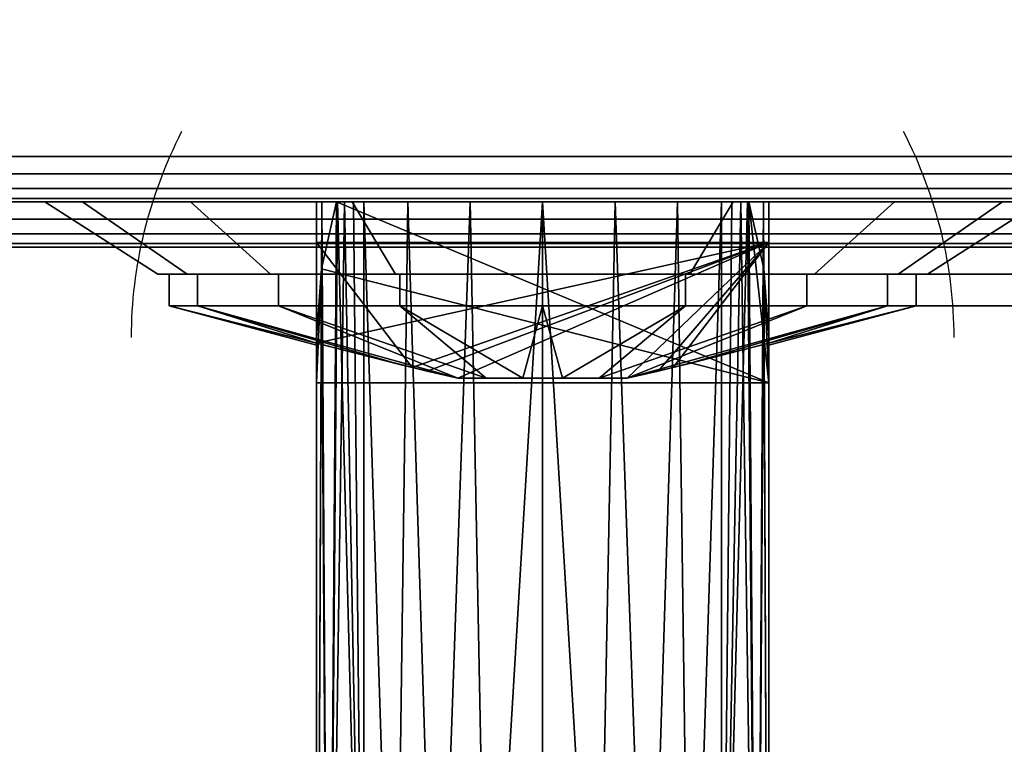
# Model space of a CAD drawing. Header units: millimetres. Extents: x -10 to 414, y -827 to 10.
# Tile 11 of 31: x 188 to 210, y -811 to -795. Entities that reach past the tile are written whole.
import ezdxf

# ---------------------------------------------------------------- set-up
doc = ezdxf.new("R2010")
doc.units = ezdxf.units.MM
doc.header["$MEASUREMENT"] = 0
for name, color, linetype, lineweight in [('0 Misc', 7, 'Continuous', 35), ('10 Raster Images', 7, 'Continuous', 35), ('5 Hatches', 7, 'Continuous', 35)]:
    doc.layers.add(name, color=color, linetype=linetype, lineweight=lineweight)

msp = doc.modelspace()

# ---------------------------------------------------------------- linework, layer by layer
at = {"layer": '0 Misc', "color": 160, "linetype": 'Continuous', "lineweight": 25}
for p, q in [((4, -798, 12.5), (396, -798, 12.5)), ((396, -798, 1170), (4, -798, 1170)), ((1, -799, 1173), (399, -799, 1173)), ((399, -799, 1195), (1, -799, 1195)), ((396, -799, 13.5), (4, -799, 13.5)), ((4, -799, 1169), (396, -799, 1169)), ((4, -799, 13.5), (396, -799, 1169)), ((4, -799, 13.5), (204.554, -799, 730)), ((4, -799, 1169), (195.446, -799, 730)), ((195.446, -799, 730), (4, -799, 13.5)), ((4, -799, 1169), (195.717, -799, 730.779)), ((4, -799, 1169), (196.049, -799, 731.534)), ((4, -799, 1169), (196.442, -799, 732.187)), ((4, -799, 1169), (197.415, -799, 733.16)), ((4, -799, 1169), (198.641, -799, 733.785)), ((4, -799, 1169), (200, -799, 734)), ((4, -799, 1169), (197.415, -799, 1046.84)), ((4, -799, 1169), (196.442, -799, 1047.813)), ((4, -799, 1169), (196.049, -799, 1048.466)), ((4, -799, 1169), (195.505, -799, 1049.81)), ((4, -799, 1169), (195, -799, 1053)), ((4, -799, 1169), (195, -799, 1054)), ((4, -799, 1169), (196.601, -799, 1131.038)), ((4, -799, 1169), (193.534, -799, 1132.601)), ((4, -799, 1169), (191.101, -799, 1135.034)), ((4, -799, 1169), (189.538, -799, 1138.101)), ((4, -799, 1169), (189, -799, 1141.5)), ((4, -799, 1169), (189.538, -799, 1144.899)), ((4, -799, 1169), (191.101, -799, 1147.966)), ((4, -799, 1169), (193.534, -799, 1150.399)), ((4, -799, 1169), (196.601, -799, 1151.962)), ((4, -799, 1169), (200, -799, 1152.5)), ((195, -799, 1054), (205, -799, 1054)), ((195, -799, 1054), (195, -826.999, 1053.267)), ((195, -799, 1053), (195, -799, 1054)), ((195, -799, 1053), (195, -825.999, 1052.293)), ((195, -825.999, 1052.293), (195, -799, 1054)), ((195, -799, 1054), (396, -799, 1169)), ((195, -799, 1054), (203.399, -799, 1131.038)), ((195, -799, 1054), (200, -799, 1130.5)), ((196.601, -799, 1131.038), (195, -799, 1054)), ((204.554, -799, 730), (195.446, -799, 730)), ((205, -802.999, 726.105), (195.446, -799, 730)), ((196.049, -799, 1048.466), (196.049, -821.467, 1047.878)), ((196.049, -821.467, 732.122), (196.049, -799, 731.534)), ((197.415, -799, 1046.84), (200, -799, 734)), ((198.641, -799, 1046.215), (200, -799, 734)), ((200, -799, 734), (396, -799, 1169)), ((200, -799, 734), (202.585, -799, 1046.84)), ((200, -799, 734), (201.359, -799, 1046.215)), ((200, -799, 734), (200, -799, 1046)), ((200, -799, 1152.5), (396, -799, 1169)), ((201.359, -799, 733.785), (396, -799, 1169)), ((202.585, -799, 733.16), (396, -799, 1169)), ((202.585, -799, 1046.84), (396, -799, 1169)), ((203.399, -799, 1131.038), (396, -799, 1169)), ((203.399, -799, 1151.962), (396, -799, 1169)), ((203.558, -799, 732.187), (396, -799, 1169)), ((203.558, -799, 1047.813), (396, -799, 1169)), ((203.951, -799, 1048.466), (203.951, -821.467, 1047.878)), ((203.951, -821.467, 732.122), (203.951, -799, 731.534)), ((203.951, -799, 731.534), (396, -799, 1169)), ((203.951, -799, 1048.466), (396, -799, 1169)), ((204.283, -799, 730.779), (396, -799, 1169)), ((204.495, -799, 1049.81), (396, -799, 1169)), ((205, -802.999, 726.105), (204.554, -799, 730)), ((204.554, -799, 730), (396, -799, 1169)), ((205, -799, 1054), (205, -826.999, 1053.267)), ((205, -799, 1053), (205, -825.999, 1052.293)), ((205, -799, 1054), (205, -799, 1053)), ((205, -799, 1054), (205, -825.999, 1052.293)), ((205, -799, 1053), (396, -799, 1169)), ((205, -799, 1054), (396, -799, 1169)), ((206.466, -799, 1132.601), (396, -799, 1169)), ((206.466, -799, 1150.399), (396, -799, 1169)), ((208.899, -799, 1135.034), (396, -799, 1169)), ((208.899, -799, 1147.966), (396, -799, 1169)), ((195, -799.9, 1142.75), (205, -799.9, 1142.75)), ((205, -799.9, 1140.25), (195, -799.9, 1140.25)), ((195, -799.9, 1140.25), (195, -799.9, 1142.75)), ((195, -802.126, 1140.25), (195, -799.9, 1140.25)), ((195, -802.126, 1142.75), (195, -799.9, 1142.75)), ((195, -799.9, 1140.25), (197.117, -802.662, 1140.25)), ((195, -802.126, 1142.75), (195, -799.9, 1140.25)), ((195, -802.126, 1142.75), (205, -799.9, 1142.75)), ((205, -799.9, 1140.25), (197.117, -802.662, 1140.25)), ((197.45, -802.743, 1142.75), (205, -799.9, 1142.75)), ((205, -799.9, 1140.25), (198.129, -802.9, 1140.25)), ((198.129, -802.9, 1142.75), (205, -799.9, 1142.75)), ((205, -799.9, 1140.25), (201.871, -802.9, 1140.25)), ((201.871, -802.9, 1142.75), (205, -799.9, 1142.75)), ((205, -799.9, 1140.25), (202.55, -802.743, 1140.25)), ((202.883, -802.662, 1142.75), (205, -799.9, 1142.75)), ((205, -799.9, 1142.75), (205, -799.9, 1140.25)), ((205, -802.126, 1140.25), (205, -799.9, 1140.25)), ((205, -802.126, 1142.75), (205, -799.9, 1142.75)), ((205, -802.126, 1140.25), (205, -799.9, 1142.75)), ((1, -800, 1194), (399, -800, 1194)), ((399, -800, 1174), (1, -800, 1174)), ((195, -802.999, 726.105), (195.112, -800.483, 728.555)), ((205, -802.999, 726.105), (195.112, -800.483, 728.555)), ((205, -802.999, 726.105), (204.888, -800.483, 728.555)), ((191.5, -800.6, 1141.5), (192.154, -800.6, 1138.951)), ((191.5, -800.6, 1141.5), (191.75, -800.6, 1141.5)), ((191.5, -800.6, 1141.5), (192.154, -800.6, 1144.049)), ((191.916, -800.6, 1138.873), (193.326, -800.6, 1136.651)), ((191.916, -800.6, 1138.873), (192.154, -800.6, 1138.951)), ((191.916, -800.6, 1144.127), (192.154, -800.6, 1144.049)), ((191.916, -800.6, 1144.127), (193.326, -800.6, 1146.349)), ((193.123, -800.6, 1136.504), (195.151, -800.6, 1134.826)), ((193.123, -800.6, 1136.504), (193.326, -800.6, 1136.651)), ((193.123, -800.6, 1146.496), (193.326, -800.6, 1146.349)), ((193.123, -800.6, 1146.496), (195.151, -800.6, 1148.174)), ((195.004, -800.6, 1134.623), (197.451, -800.6, 1133.654)), ((195.004, -800.6, 1134.623), (195.151, -800.6, 1134.826)), ((195.004, -800.6, 1148.377), (195.151, -800.6, 1148.174)), ((195.004, -800.6, 1148.377), (197.451, -800.6, 1149.346)), ((197.373, -800.6, 1133.416), (200, -800.6, 1133.25)), ((197.373, -800.6, 1133.416), (197.451, -800.6, 1133.654)), ((197.373, -800.6, 1149.584), (197.451, -800.6, 1149.346)), ((197.373, -800.6, 1149.584), (200, -800.6, 1149.75)), ((200, -800.6, 1133), (200, -800.6, 1133.25)), ((200, -800.6, 1133.25), (202.627, -800.6, 1133.416)), ((200, -800.6, 1149.75), (202.627, -800.6, 1149.584)), ((200, -800.6, 1149.75), (200, -800.6, 1150)), ((202.549, -800.6, 1133.654), (202.627, -800.6, 1133.416)), ((202.549, -800.6, 1133.654), (204.996, -800.6, 1134.623)), ((202.549, -800.6, 1149.346), (204.996, -800.6, 1148.377)), ((202.549, -800.6, 1149.346), (202.627, -800.6, 1149.584)), ((204.849, -800.6, 1134.826), (204.996, -800.6, 1134.623)), ((204.849, -800.6, 1134.826), (206.877, -800.6, 1136.504)), ((204.849, -800.6, 1148.174), (206.877, -800.6, 1146.496)), ((204.849, -800.6, 1148.174), (204.996, -800.6, 1148.377)), ((206.674, -800.6, 1136.651), (206.877, -800.6, 1136.504)), ((206.674, -800.6, 1136.651), (208.084, -800.6, 1138.873)), ((206.674, -800.6, 1146.349), (208.084, -800.6, 1144.127)), ((206.674, -800.6, 1146.349), (206.877, -800.6, 1146.496)), ((207.846, -800.6, 1138.951), (208.084, -800.6, 1138.873)), ((207.846, -800.6, 1138.951), (208.5, -800.6, 1141.5)), ((207.846, -800.6, 1144.049), (208.084, -800.6, 1144.127)), ((208.25, -800.6, 1141.5), (208.084, -800.6, 1144.127)), ((208.25, -800.6, 1141.5), (208.5, -800.6, 1141.5)), ((195, -802.999, 726.105), (195, -801.999, 727.079)), ((195, -825.999, 727.707), (195, -801.999, 727.079)), ((205, -825.999, 727.707), (205, -801.999, 727.079)), ((205, -801.999, 727.079), (205, -802.999, 726.105)), ((195, -802.131, 1142.665), (195, -802.126, 1140.25)), ((195, -802.126, 1142.75), (195, -802.126, 1140.25)), ((195, -802.131, 1142.665), (195, -802.156, 1140.866)), ((195, -802.159, 1142.055), (195, -802.156, 1140.866)), ((205, -802.131, 1140.335), (205, -802.126, 1142.75)), ((205, -802.126, 1140.25), (205, -802.126, 1142.75)), ((205, -802.131, 1140.335), (205, -802.156, 1142.134)), ((205, -802.159, 1140.945), (205, -802.156, 1142.134)), ((198.129, -802.9, 1142.75), (201.871, -802.9, 1142.75)), ((201.871, -802.9, 1140.25), (198.129, -802.9, 1140.25)), ((198.129, -802.9, 1142.75), (201.82, -802.9, 1142.823)), ((198.18, -802.9, 1142.823), (201.82, -802.9, 1142.823)), ((198.18, -802.9, 1142.823), (201.323, -802.9, 1143.32)), ((198.18, -802.9, 1140.177), (201.82, -802.9, 1140.177)), ((198.18, -802.9, 1140.177), (201.871, -802.9, 1140.25)), ((198.677, -802.9, 1143.32), (201.323, -802.9, 1143.32)), ((198.677, -802.9, 1143.32), (200.695, -802.9, 1143.64)), ((198.677, -802.9, 1139.68), (201.323, -802.9, 1139.68)), ((198.677, -802.9, 1139.68), (201.82, -802.9, 1140.177)), ((199.305, -802.9, 1143.64), (200.695, -802.9, 1143.64)), ((199.305, -802.9, 1139.36), (200.695, -802.9, 1139.36)), ((199.305, -802.9, 1139.36), (201.323, -802.9, 1139.68)), ((195, -826.999, 726.733), (195, -802.999, 726.105)), ((205, -802.999, 726.105), (195, -802.999, 726.105)), ((195, -802.999, 726.105), (195, -825.999, 727.707)), ((205, -826.999, 726.733), (205, -802.999, 726.105)), ((205, -825.999, 727.707), (205, -802.999, 726.105))]:
    msp.add_line(p, q, dxfattribs=at).dxf.unprotected_set("ltscale", 0)
at = {"layer": '0 Misc', "color": 160, "linetype": 'Continuous', "lineweight": 25, "extrusion": (0, 1, 0)}
msp.add_circle((-200, 1152.5, -799), 11, dxfattribs=at).dxf.unprotected_set("ltscale", 0)
at = {"layer": '0 Misc', "color": 160, "linetype": 'Continuous', "lineweight": 25, "extrusion": (0, -1, 0)}
for centre, radius in [((208.25, 1141.5, 800.6), 8.25), ((208.5, 1141.5, 800.6), 8.5), ((208.25, 1141.5, 801.3), 8.25)]:
    msp.add_circle(centre, radius, dxfattribs=at).dxf.unprotected_set("ltscale", 0)
at = {"layer": '0 Misc', "color": 160, "linetype": 'Continuous', "lineweight": 25, "extrusion": (0, 0.572254, -0.820077)}
msp.add_arc((-205.322, -241.627, -1055.207), 14.406, 0, 22.6981, dxfattribs=at).dxf.unprotected_set("ltscale", 0)
at = {"layer": '0 Misc', "color": 160, "linetype": 'Continuous', "lineweight": 25, "extrusion": (1.67198e-16, 0.572254, -0.820077)}
msp.add_arc((-194.678, -241.627, -1055.207), 14.406, 157.3019, 180, dxfattribs=at).dxf.unprotected_set("ltscale", 0)
at = {"layer": '0 Misc', "color": 160, "linetype": 'Continuous', "lineweight": 25, "extrusion": (0, 1, 0)}
for centre, radius, start, end in [((-205.322, 1053, -799), 10.322, 333.9477, 0), ((-205.322, 727, -799), 10.322, 16.8956, 26.0523), ((-200, 1050.398, -799), 4.398, 206.0523, 333.9477), ((-200, 729.602, -799), 4.398, 26.0523, 153.9477), ((-194.678, 1053, -799), 10.322, 180, 206.0523), ((-194.678, 727, -799), 10.322, 153.9477, 163.1044)]:
    msp.add_arc(centre, radius, start, end, dxfattribs=at).dxf.unprotected_set("ltscale", 0)
at = {"layer": '0 Misc', "color": 160, "linetype": 'Continuous', "lineweight": 25, "extrusion": (0, -1, 0)}
for start, end in [(213.749, 326.251), (33.749, 146.251)]:
    msp.add_arc((200, 1141.5, 802.9), 2.25, start, end, dxfattribs=at).dxf.unprotected_set("ltscale", 0)
at = {"layer": '0 Misc', "color": 7, "lineweight": 25}
for points in [[(399, -799, 1173), (16.891, -781.454, 1173), (16.988, -781.156, 1173)], [(399, -799, 1173), (16.988, -781.156, 1173), (17, -781, 1173)], [(399, -799, 1173), (17, -781, 1173), (383.293, -781.707, 1173)], [(399, -799, 1173), (16.707, -781.707, 1173), (16.891, -781.454, 1173)], [(399, -799, 1173), (16.454, -781.891, 1173), (16.707, -781.707, 1173)], [(1, -799, 1173), (2, -782, 1173), (399, -799, 1173)], [(399, -799, 1173), (2, -782, 1173), (16, -782, 1173)], [(399, -799, 1173), (16, -782, 1173), (16.156, -781.988, 1173)], [(399, -799, 1173), (16.156, -781.988, 1173), (16.454, -781.891, 1173)], [(195, -825.999, 1052.293), (195, -799, 1053), (195.118, -799, 1051.441)], [(195.266, -823.673, 1050.027), (195, -825.999, 1052.293), (195.118, -799, 1051.441)], [(195, -825.999, 1052.293), (195, -826.999, 1053.267), (195, -799, 1054)], [(195, -825.999, 1052.293), (195, -799, 1054), (195, -799, 1053)], [(195.446, -799, 730), (195.112, -800.483, 728.555), (195.266, -823.673, 729.973)], [(205, -802.999, 726.105), (195.112, -800.483, 728.555), (195.446, -799, 730)], [(195.471, -799, 1049.919), (195.266, -823.673, 1050.027), (195.118, -799, 1051.441)], [(195.471, -799, 1049.919), (196.049, -821.467, 1047.878), (195.266, -823.673, 1050.027)], [(195.446, -799, 730), (195.266, -823.673, 729.973), (195.619, -799, 730.522)], [(195.619, -799, 730.522), (195.266, -823.673, 729.973), (196.049, -821.467, 732.122)], [(205, -802.999, 726.105), (195.446, -799, 730), (204.554, -799, 730)], [(196.049, -799, 1048.466), (196.049, -821.467, 1047.878), (195.471, -799, 1049.919)], [(195.619, -799, 730.522), (196.049, -821.467, 732.122), (195.821, -799, 731.033)], [(196.049, -821.467, 732.122), (196.049, -799, 731.534), (195.821, -799, 731.033)], [(196.734, -820.454, 1046.891), (196.049, -821.467, 1047.878), (196.049, -799, 1048.466)], [(197.021, -799, 1047.162), (196.734, -820.454, 1046.891), (196.049, -799, 1048.466)], [(196.049, -799, 731.534), (196.734, -820.454, 733.109), (197.021, -799, 732.838)], [(196.049, -799, 731.534), (196.049, -821.467, 732.122), (196.734, -820.454, 733.109)], [(197.021, -799, 1047.162), (197.671, -819.668, 1046.126), (196.734, -820.454, 1046.891)], [(197.021, -799, 732.838), (196.734, -820.454, 733.109), (197.671, -819.668, 733.874)], [(198.401, -799, 1046.301), (197.671, -819.668, 1046.126), (197.021, -799, 1047.162)], [(197.021, -799, 732.838), (197.671, -819.668, 733.874), (198.401, -799, 733.699)], [(198.401, -799, 1046.301), (198.789, -819.171, 1045.642), (197.671, -819.668, 1046.126)], [(197.671, -819.668, 733.874), (198.789, -819.171, 734.358), (198.401, -799, 733.699)], [(200, -799, 1046), (198.789, -819.171, 1045.642), (198.401, -799, 1046.301)], [(198.789, -819.171, 734.358), (200, -799, 734), (198.401, -799, 733.699)], [(200, -799, 1046), (200, -819.001, 1045.476), (198.789, -819.171, 1045.642)], [(198.789, -819.171, 734.358), (200, -819.001, 734.524), (200, -799, 734)], [(201.211, -819.171, 1045.642), (200, -819.001, 1045.476), (200, -799, 1046)], [(201.211, -819.171, 1045.642), (200, -799, 1046), (201.599, -799, 1046.301)], [(200, -799, 734), (201.211, -819.171, 734.358), (201.599, -799, 733.699)], [(200, -799, 734), (200, -819.001, 734.524), (201.211, -819.171, 734.358)], [(202.329, -819.668, 1046.126), (201.211, -819.171, 1045.642), (201.599, -799, 1046.301)], [(201.599, -799, 733.699), (201.211, -819.171, 734.358), (202.329, -819.668, 733.874)], [(202.979, -799, 1047.162), (202.329, -819.668, 1046.126), (201.599, -799, 1046.301)], [(201.599, -799, 733.699), (202.329, -819.668, 733.874), (202.979, -799, 732.838)], [(202.979, -799, 1047.162), (203.266, -820.454, 1046.891), (202.329, -819.668, 1046.126)], [(202.979, -799, 732.838), (202.329, -819.668, 733.874), (203.266, -820.454, 733.109)], [(203.951, -799, 1048.466), (203.266, -820.454, 1046.891), (202.979, -799, 1047.162)], [(202.979, -799, 732.838), (203.266, -820.454, 733.109), (203.951, -799, 731.534)], [(203.951, -799, 1048.466), (203.951, -821.467, 1047.878), (203.266, -820.454, 1046.891)], [(203.266, -820.454, 733.109), (203.951, -821.467, 732.122), (203.951, -799, 731.534)], [(203.951, -821.467, 1047.878), (203.951, -799, 1048.466), (204.529, -799, 1049.919)], [(204.734, -823.673, 1050.027), (203.951, -821.467, 1047.878), (204.529, -799, 1049.919)], [(204.381, -799, 730.522), (204.179, -799, 731.033), (203.951, -821.467, 732.122)], [(203.951, -821.467, 732.122), (204.179, -799, 731.033), (203.951, -799, 731.534)], [(204.381, -799, 730.522), (203.951, -821.467, 732.122), (204.734, -823.673, 729.973)], [(204.554, -799, 730), (204.381, -799, 730.522), (204.734, -823.673, 729.973)], [(204.882, -799, 1051.441), (204.734, -823.673, 1050.027), (204.529, -799, 1049.919)], [(204.734, -823.673, 729.973), (204.888, -800.483, 728.555), (204.554, -799, 730)], [(205, -802.999, 726.105), (204.554, -799, 730), (204.888, -800.483, 728.555)], [(204.882, -799, 1051.441), (205, -825.999, 1052.293), (204.734, -823.673, 1050.027)], [(205, -799, 1053), (205, -825.999, 1052.293), (204.882, -799, 1051.441)], [(205, -826.999, 1053.267), (205, -825.999, 1052.293), (205, -799, 1054)], [(205, -799, 1054), (205, -825.999, 1052.293), (205, -799, 1053)], [(195.266, -823.673, 729.973), (195.112, -800.483, 728.555), (195, -825.999, 727.707)], [(195, -825.999, 727.707), (195.112, -800.483, 728.555), (195, -801.999, 727.079)], [(195.112, -800.483, 728.555), (195, -802.999, 726.105), (195, -801.999, 727.079)], [(195, -802.999, 726.105), (195.112, -800.483, 728.555), (205, -802.999, 726.105)], [(204.734, -823.673, 729.973), (205, -825.999, 727.707), (204.888, -800.483, 728.555)], [(204.888, -800.483, 728.555), (205, -825.999, 727.707), (205, -801.999, 727.079)], [(205, -802.999, 726.105), (204.888, -800.483, 728.555), (205, -801.999, 727.079)], [(191.916, -800.6, 1138.873), (192.154, -800.6, 1138.951), (191.5, -800.6, 1141.5)], [(191.5, -800.6, 1141.5), (192.154, -800.6, 1138.951), (191.75, -800.6, 1141.5)], [(191.5, -800.6, 1141.5), (191.75, -800.6, 1141.5), (192.154, -800.6, 1144.049)], [(191.5, -800.6, 1141.5), (192.154, -800.6, 1144.049), (191.916, -800.6, 1144.127)], [(193.123, -800.6, 1136.504), (193.326, -800.6, 1136.651), (191.916, -800.6, 1138.873)], [(191.916, -800.6, 1138.873), (193.326, -800.6, 1136.651), (192.154, -800.6, 1138.951)], [(191.916, -800.6, 1144.127), (192.154, -800.6, 1144.049), (193.326, -800.6, 1146.349)], [(191.916, -800.6, 1144.127), (193.326, -800.6, 1146.349), (193.123, -800.6, 1146.496)], [(195.004, -800.6, 1134.623), (195.151, -800.6, 1134.826), (193.123, -800.6, 1136.504)], [(193.123, -800.6, 1136.504), (195.151, -800.6, 1134.826), (193.326, -800.6, 1136.651)], [(193.123, -800.6, 1146.496), (193.326, -800.6, 1146.349), (195.151, -800.6, 1148.174)], [(193.123, -800.6, 1146.496), (195.151, -800.6, 1148.174), (195.004, -800.6, 1148.377)], [(197.373, -800.6, 1133.416), (197.451, -800.6, 1133.654), (195.004, -800.6, 1134.623)], [(195.004, -800.6, 1134.623), (197.451, -800.6, 1133.654), (195.151, -800.6, 1134.826)], [(195.004, -800.6, 1148.377), (195.151, -800.6, 1148.174), (197.451, -800.6, 1149.346)], [(195.004, -800.6, 1148.377), (197.451, -800.6, 1149.346), (197.373, -800.6, 1149.584)], [(200, -800.6, 1133.25), (197.373, -800.6, 1133.416), (200, -800.6, 1133)], [(197.373, -800.6, 1133.416), (200, -800.6, 1133.25), (197.451, -800.6, 1133.654)], [(197.373, -800.6, 1149.584), (197.451, -800.6, 1149.346), (200, -800.6, 1149.75)], [(197.373, -800.6, 1149.584), (200, -800.6, 1149.75), (200, -800.6, 1150)], [(202.627, -800.6, 1133.416), (200, -800.6, 1133.25), (200, -800.6, 1133)], [(200, -800.6, 1133.25), (202.627, -800.6, 1133.416), (202.549, -800.6, 1133.654)], [(202.549, -800.6, 1149.346), (202.627, -800.6, 1149.584), (200, -800.6, 1149.75)], [(200, -800.6, 1149.75), (202.627, -800.6, 1149.584), (200, -800.6, 1150)], [(202.549, -800.6, 1133.654), (202.627, -800.6, 1133.416), (204.996, -800.6, 1134.623)], [(202.549, -800.6, 1133.654), (204.996, -800.6, 1134.623), (204.849, -800.6, 1134.826)], [(204.849, -800.6, 1148.174), (204.996, -800.6, 1148.377), (202.549, -800.6, 1149.346)], [(202.549, -800.6, 1149.346), (204.996, -800.6, 1148.377), (202.627, -800.6, 1149.584)], [(204.849, -800.6, 1134.826), (204.996, -800.6, 1134.623), (206.877, -800.6, 1136.504)], [(204.849, -800.6, 1134.826), (206.877, -800.6, 1136.504), (206.674, -800.6, 1136.651)], [(206.674, -800.6, 1146.349), (206.877, -800.6, 1146.496), (204.849, -800.6, 1148.174)], [(204.849, -800.6, 1148.174), (206.877, -800.6, 1146.496), (204.996, -800.6, 1148.377)], [(206.674, -800.6, 1136.651), (206.877, -800.6, 1136.504), (208.084, -800.6, 1138.873)], [(206.674, -800.6, 1136.651), (208.084, -800.6, 1138.873), (207.846, -800.6, 1138.951)], [(207.846, -800.6, 1144.049), (208.084, -800.6, 1144.127), (206.674, -800.6, 1146.349)], [(206.674, -800.6, 1146.349), (208.084, -800.6, 1144.127), (206.877, -800.6, 1146.496)], [(207.846, -800.6, 1138.951), (208.084, -800.6, 1138.873), (208.5, -800.6, 1141.5)], [(207.846, -800.6, 1138.951), (208.5, -800.6, 1141.5), (208.25, -800.6, 1141.5)], [(208.25, -800.6, 1141.5), (208.084, -800.6, 1144.127), (207.846, -800.6, 1144.049)], [(208.25, -800.6, 1141.5), (208.5, -800.6, 1141.5), (208.084, -800.6, 1144.127)], [(195, -802.999, 726.105), (195, -825.999, 727.707), (195, -801.999, 727.079)], [(205, -825.999, 727.707), (205, -802.999, 726.105), (205, -801.999, 727.079)], [(195, -826.999, 726.733), (195, -825.999, 727.707), (195, -802.999, 726.105)], [(205, -825.999, 727.707), (205, -826.999, 726.733), (205, -802.999, 726.105)]]:
    msp.add_3dface(points, dxfattribs=at)
for points, invisible_edges in [([(4, -798, 12.5), (396, -784, 12.5), (396, -798, 12.5)], 1), ([(4, -798, 12.5), (4, -784, 12.5), (396, -784, 12.5)], 12), ([(4, -798, 12.5), (396, -798.383, 12.576), (4, -798.383, 12.576)], 1), ([(4, -798, 12.5), (396, -798, 12.5), (396, -798.383, 12.576)], 12), ([(396, -798.707, 12.793), (4, -798.383, 12.576), (396, -798.383, 12.576)], 1), ([(396, -798.707, 12.793), (4, -798.707, 12.793), (4, -798.383, 12.576)], 12), ([(396, -798.924, 13.117), (4, -798.707, 12.793), (396, -798.707, 12.793)], 1), ([(396, -798.924, 13.117), (4, -798.924, 13.117), (4, -798.707, 12.793)], 12), ([(1, -799, 1173), (399, -799.383, 1173.076), (1, -799.383, 1173.076)], 1), ([(1, -799, 1173), (399, -799, 1173), (399, -799.383, 1173.076)], 12), ([(399, -799, 1195), (1, -799.383, 1194.924), (399, -799.383, 1194.924)], 1), ([(399, -799, 1195), (1, -799, 1195), (1, -799.383, 1194.924)], 12), ([(396, -799, 13.5), (4, -798.924, 13.117), (396, -798.924, 13.117)], 1), ([(396, -799, 13.5), (4, -799, 13.5), (4, -798.924, 13.117)], 12), ([(195, -799, 1054), (205, -826.999, 1053.267), (205, -799, 1054)], 1), ([(195, -799, 1054), (195, -826.999, 1053.267), (205, -826.999, 1053.267)], 12), ([(399, -799.707, 1173.293), (1, -799.383, 1173.076), (399, -799.383, 1173.076)], 1), ([(399, -799.707, 1173.293), (1, -799.707, 1173.293), (1, -799.383, 1173.076)], 12), ([(399, -799.383, 1194.924), (1, -799.707, 1194.707), (399, -799.707, 1194.707)], 1), ([(399, -799.383, 1194.924), (1, -799.383, 1194.924), (1, -799.707, 1194.707)], 12), ([(399, -799.924, 1173.617), (1, -799.707, 1173.293), (399, -799.707, 1173.293)], 1), ([(399, -799.924, 1173.617), (1, -799.924, 1173.617), (1, -799.707, 1173.293)], 12), ([(399, -799.707, 1194.707), (1, -799.924, 1194.383), (399, -799.924, 1194.383)], 1), ([(399, -799.707, 1194.707), (1, -799.707, 1194.707), (1, -799.924, 1194.383)], 12), ([(399, -800, 1174), (1, -799.924, 1173.617), (399, -799.924, 1173.617)], 1), ([(399, -800, 1174), (1, -800, 1174), (1, -799.924, 1173.617)], 12), ([(1, -800, 1194), (399, -799.924, 1194.383), (1, -799.924, 1194.383)], 1), ([(1, -800, 1194), (399, -800, 1194), (399, -799.924, 1194.383)], 12), ([(1, -800, 1194), (399, -800, 1174), (399, -800, 1194)], 1), ([(1, -800, 1194), (1, -800, 1174), (399, -800, 1174)], 12), ([(191.75, -800.6, 1141.5), (192.378, -801.3, 1144.657), (192.378, -800.6, 1144.657)], 1), ([(191.75, -800.6, 1141.5), (191.75, -801.3, 1141.5), (192.378, -801.3, 1144.657)], 12), ([(192.378, -800.6, 1138.343), (191.75, -801.3, 1141.5), (191.75, -800.6, 1141.5)], 1), ([(192.378, -800.6, 1138.343), (192.378, -801.3, 1138.343), (191.75, -801.3, 1141.5)], 12), ([(194.166, -801.3, 1147.334), (192.378, -800.6, 1144.657), (192.378, -801.3, 1144.657)], 1), ([(194.166, -801.3, 1147.334), (194.166, -800.6, 1147.334), (192.378, -800.6, 1144.657)], 12), ([(194.166, -800.6, 1135.666), (192.378, -801.3, 1138.343), (192.378, -800.6, 1138.343)], 1), ([(194.166, -800.6, 1135.666), (194.166, -801.3, 1135.666), (192.378, -801.3, 1138.343)], 12), ([(196.843, -801.3, 1149.122), (194.166, -800.6, 1147.334), (194.166, -801.3, 1147.334)], 1), ([(196.843, -801.3, 1149.122), (196.843, -800.6, 1149.122), (194.166, -800.6, 1147.334)], 12), ([(196.843, -800.6, 1133.878), (194.166, -801.3, 1135.666), (194.166, -800.6, 1135.666)], 1), ([(196.843, -800.6, 1133.878), (196.843, -801.3, 1133.878), (194.166, -801.3, 1135.666)], 12), ([(196.843, -800.6, 1149.122), (200, -801.3, 1149.75), (200, -800.6, 1149.75)], 1), ([(196.843, -800.6, 1149.122), (196.843, -801.3, 1149.122), (200, -801.3, 1149.75)], 12), ([(200, -800.6, 1133.25), (196.843, -801.3, 1133.878), (196.843, -800.6, 1133.878)], 1), ([(200, -800.6, 1133.25), (200, -801.3, 1133.25), (196.843, -801.3, 1133.878)], 12), ([(203.157, -800.6, 1133.878), (200, -801.3, 1133.25), (200, -800.6, 1133.25)], 1), ([(203.157, -800.6, 1133.878), (203.157, -801.3, 1133.878), (200, -801.3, 1133.25)], 12), ([(200, -800.6, 1149.75), (203.157, -801.3, 1149.122), (203.157, -800.6, 1149.122)], 1), ([(200, -800.6, 1149.75), (200, -801.3, 1149.75), (203.157, -801.3, 1149.122)], 12), ([(205.834, -800.6, 1135.666), (203.157, -801.3, 1133.878), (203.157, -800.6, 1133.878)], 1), ([(205.834, -800.6, 1135.666), (205.834, -801.3, 1135.666), (203.157, -801.3, 1133.878)], 12), ([(203.157, -800.6, 1149.122), (205.834, -801.3, 1147.334), (205.834, -800.6, 1147.334)], 1), ([(203.157, -800.6, 1149.122), (203.157, -801.3, 1149.122), (205.834, -801.3, 1147.334)], 12), ([(207.622, -800.6, 1138.343), (205.834, -801.3, 1135.666), (205.834, -800.6, 1135.666)], 1), ([(207.622, -800.6, 1138.343), (207.622, -801.3, 1138.343), (205.834, -801.3, 1135.666)], 12), ([(205.834, -800.6, 1147.334), (207.622, -801.3, 1144.657), (207.622, -800.6, 1144.657)], 1), ([(205.834, -800.6, 1147.334), (205.834, -801.3, 1147.334), (207.622, -801.3, 1144.657)], 12), ([(208.25, -800.6, 1141.5), (207.622, -801.3, 1138.343), (207.622, -800.6, 1138.343)], 1), ([(208.25, -800.6, 1141.5), (208.25, -801.3, 1141.5), (207.622, -801.3, 1138.343)], 12), ([(207.622, -800.6, 1144.657), (208.25, -801.3, 1141.5), (208.25, -800.6, 1141.5)], 1), ([(207.622, -800.6, 1144.657), (207.622, -801.3, 1144.657), (208.25, -801.3, 1141.5)], 12), ([(195, -826.999, 726.733), (205, -802.999, 726.105), (205, -826.999, 726.733)], 1), ([(195, -826.999, 726.733), (195, -802.999, 726.105), (205, -802.999, 726.105)], 12)]:
    msp.add_3dface(points, dxfattribs=dict(at, invisible_edges=invisible_edges))
at = {"layer": '0 Misc', "color": 5, "lineweight": 25}
for points, invisible_edges in [([(396, -798, 1170), (4, -784, 1170), (4, -798, 1170)], 1), ([(396, -798, 1170), (396, -784, 1170), (4, -784, 1170)], 12), ([(396, -798, 1170), (4, -798.383, 1169.924), (396, -798.383, 1169.924)], 1), ([(396, -798, 1170), (4, -798, 1170), (4, -798.383, 1169.924)], 12), ([(4, -798.707, 1169.707), (396, -798.383, 1169.924), (4, -798.383, 1169.924)], 1), ([(4, -798.707, 1169.707), (396, -798.707, 1169.707), (396, -798.383, 1169.924)], 12), ([(4, -798.924, 1169.383), (396, -798.707, 1169.707), (4, -798.707, 1169.707)], 1), ([(4, -798.924, 1169.383), (396, -798.924, 1169.383), (396, -798.707, 1169.707)], 12), ([(4, -799, 1169), (396, -798.924, 1169.383), (4, -798.924, 1169.383)], 1), ([(4, -799, 1169), (396, -799, 1169), (396, -798.924, 1169.383)], 12)]:
    msp.add_3dface(points, dxfattribs=dict(at, invisible_edges=invisible_edges))
for points in [[(396, -799, 1169), (4, -799, 13.5), (396, -799, 13.5)], [(4, -799, 13.5), (396, -799, 1169), (204.554, -799, 730)], [(4, -799, 13.5), (195.446, -799, 730), (4, -799, 1169)], [(195.446, -799, 730), (4, -799, 13.5), (204.554, -799, 730)], [(4, -799, 1169), (195.446, -799, 730), (195.717, -799, 730.779)], [(4, -799, 1169), (195.717, -799, 730.779), (196.049, -799, 731.534)], [(4, -799, 1169), (196.049, -799, 731.534), (196.442, -799, 732.187)], [(4, -799, 1169), (196.442, -799, 732.187), (197.415, -799, 733.16)], [(4, -799, 1169), (197.415, -799, 733.16), (198.641, -799, 733.785)], [(4, -799, 1169), (198.641, -799, 733.785), (200, -799, 734)], [(4, -799, 1169), (200, -799, 734), (197.415, -799, 1046.84)], [(4, -799, 1169), (197.415, -799, 1046.84), (196.442, -799, 1047.813)], [(4, -799, 1169), (196.442, -799, 1047.813), (196.049, -799, 1048.466)], [(4, -799, 1169), (196.049, -799, 1048.466), (195.505, -799, 1049.81)], [(4, -799, 1169), (195.505, -799, 1049.81), (195, -799, 1053)], [(4, -799, 1169), (195, -799, 1053), (195, -799, 1054)], [(4, -799, 1169), (195, -799, 1054), (196.601, -799, 1131.038)], [(4, -799, 1169), (196.601, -799, 1131.038), (193.534, -799, 1132.601)], [(4, -799, 1169), (193.534, -799, 1132.601), (191.101, -799, 1135.034)], [(4, -799, 1169), (191.101, -799, 1135.034), (189.538, -799, 1138.101)], [(4, -799, 1169), (189.538, -799, 1138.101), (189, -799, 1141.5)], [(4, -799, 1169), (189, -799, 1141.5), (189.538, -799, 1144.899)], [(4, -799, 1169), (189.538, -799, 1144.899), (191.101, -799, 1147.966)], [(4, -799, 1169), (191.101, -799, 1147.966), (193.534, -799, 1150.399)], [(4, -799, 1169), (193.534, -799, 1150.399), (196.601, -799, 1151.962)], [(4, -799, 1169), (196.601, -799, 1151.962), (200, -799, 1152.5)], [(4, -799, 1169), (200, -799, 1152.5), (396, -799, 1169)], [(205, -799, 1054), (396, -799, 1169), (195, -799, 1054)], [(195, -799, 1054), (396, -799, 1169), (203.399, -799, 1131.038)], [(195, -799, 1054), (203.399, -799, 1131.038), (200, -799, 1130.5)], [(196.601, -799, 1131.038), (195, -799, 1054), (200, -799, 1130.5)], [(197.415, -799, 1046.84), (200, -799, 734), (198.641, -799, 1046.215)], [(198.641, -799, 1046.215), (200, -799, 734), (200, -799, 1046)], [(201.359, -799, 733.785), (396, -799, 1169), (200, -799, 734)], [(200, -799, 734), (396, -799, 1169), (202.585, -799, 1046.84)], [(200, -799, 734), (202.585, -799, 1046.84), (201.359, -799, 1046.215)], [(200, -799, 734), (201.359, -799, 1046.215), (200, -799, 1046)], [(203.399, -799, 1151.962), (396, -799, 1169), (200, -799, 1152.5)], [(202.585, -799, 733.16), (396, -799, 1169), (201.359, -799, 733.785)], [(203.558, -799, 732.187), (396, -799, 1169), (202.585, -799, 733.16)], [(202.585, -799, 1046.84), (396, -799, 1169), (203.558, -799, 1047.813)], [(203.399, -799, 1131.038), (396, -799, 1169), (206.466, -799, 1132.601)], [(206.466, -799, 1150.399), (396, -799, 1169), (203.399, -799, 1151.962)], [(203.951, -799, 731.534), (396, -799, 1169), (203.558, -799, 732.187)], [(203.558, -799, 1047.813), (396, -799, 1169), (203.951, -799, 1048.466)], [(204.283, -799, 730.779), (396, -799, 1169), (203.951, -799, 731.534)], [(203.951, -799, 1048.466), (396, -799, 1169), (204.495, -799, 1049.81)], [(204.554, -799, 730), (396, -799, 1169), (204.283, -799, 730.779)], [(204.495, -799, 1049.81), (396, -799, 1169), (205, -799, 1053)], [(205, -799, 1053), (396, -799, 1169), (205, -799, 1054)], [(206.466, -799, 1132.601), (396, -799, 1169), (208.899, -799, 1135.034)], [(208.899, -799, 1147.966), (396, -799, 1169), (206.466, -799, 1150.399)], [(208.899, -799, 1135.034), (396, -799, 1169), (210.462, -799, 1138.101)], [(210.462, -799, 1144.899), (396, -799, 1169), (208.899, -799, 1147.966)]]:
    msp.add_3dface(points, dxfattribs=at)
at = {"layer": '0 Misc', "color": 158, "lineweight": 25}
for points, invisible_edges in [([(189, -799, 1141.5), (192.147, -800.6, 1144.753), (189.837, -799, 1145.709)], 1), ([(189, -799, 1141.5), (191.5, -800.6, 1141.5), (192.147, -800.6, 1144.753)], 12), ([(189.837, -799, 1137.291), (191.5, -800.6, 1141.5), (189, -799, 1141.5)], 1), ([(193.99, -800.6, 1147.51), (189.837, -799, 1145.709), (192.147, -800.6, 1144.753)], 1), ([(193.99, -800.6, 1147.51), (192.222, -799, 1149.278), (189.837, -799, 1145.709)], 12), ([(189.837, -799, 1137.291), (192.147, -800.6, 1138.247), (191.5, -800.6, 1141.5)], 12), ([(192.222, -799, 1133.722), (192.147, -800.6, 1138.247), (189.837, -799, 1137.291)], 1), ([(192.222, -799, 1133.722), (193.99, -800.6, 1135.49), (192.147, -800.6, 1138.247)], 12), ([(196.747, -800.6, 1149.353), (192.222, -799, 1149.278), (193.99, -800.6, 1147.51)], 1), ([(196.747, -800.6, 1149.353), (195.79, -799, 1151.663), (192.222, -799, 1149.278)], 12), ([(195.79, -799, 1131.337), (193.99, -800.6, 1135.49), (192.222, -799, 1133.722)], 1), ([(195.79, -799, 1131.337), (196.747, -800.6, 1133.647), (193.99, -800.6, 1135.49)], 12), ([(195.79, -799, 1151.663), (200, -800.6, 1150), (200, -799, 1152.5)], 1), ([(195.79, -799, 1151.663), (196.747, -800.6, 1149.353), (200, -800.6, 1150)], 12), ([(200, -799, 1130.5), (196.747, -800.6, 1133.647), (195.79, -799, 1131.337)], 1), ([(200, -799, 1130.5), (200, -800.6, 1133), (196.747, -800.6, 1133.647)], 12), ([(204.21, -799, 1131.337), (200, -800.6, 1133), (200, -799, 1130.5)], 1), ([(204.21, -799, 1131.337), (203.253, -800.6, 1133.647), (200, -800.6, 1133)], 12), ([(200, -799, 1152.5), (203.253, -800.6, 1149.353), (204.21, -799, 1151.663)], 1), ([(200, -799, 1152.5), (200, -800.6, 1150), (203.253, -800.6, 1149.353)], 12), ([(207.778, -799, 1133.722), (203.253, -800.6, 1133.647), (204.21, -799, 1131.337)], 1), ([(207.778, -799, 1133.722), (206.01, -800.6, 1135.49), (203.253, -800.6, 1133.647)], 12), ([(204.21, -799, 1151.663), (203.253, -800.6, 1149.353), (206.01, -800.6, 1147.51)], 12), ([(204.21, -799, 1151.663), (206.01, -800.6, 1147.51), (207.778, -799, 1149.278)], 1), ([(210.163, -799, 1137.291), (206.01, -800.6, 1135.49), (207.778, -799, 1133.722)], 1), ([(210.163, -799, 1137.291), (207.853, -800.6, 1138.247), (206.01, -800.6, 1135.49)], 12), ([(207.778, -799, 1149.278), (206.01, -800.6, 1147.51), (207.853, -800.6, 1144.753)], 12), ([(207.778, -799, 1149.278), (207.853, -800.6, 1144.753), (210.163, -799, 1145.709)], 1), ([(211, -799, 1141.5), (207.853, -800.6, 1138.247), (210.163, -799, 1137.291)], 1), ([(211, -799, 1141.5), (208.5, -800.6, 1141.5), (207.853, -800.6, 1138.247)], 12), ([(210.163, -799, 1145.709), (207.853, -800.6, 1144.753), (208.5, -800.6, 1141.5)], 12), ([(210.163, -799, 1145.709), (208.5, -800.6, 1141.5), (211, -799, 1141.5)], 1), ([(195, -799.9, 1142.75), (205, -799.9, 1140.25), (205, -799.9, 1142.75)], 1), ([(195, -799.9, 1142.75), (195, -799.9, 1140.25), (205, -799.9, 1140.25)], 12)]:
    msp.add_3dface(points, dxfattribs=dict(at, invisible_edges=invisible_edges))
for points in [[(197.117, -802.662, 1140.25), (195, -799.9, 1140.25), (195, -802.126, 1140.25)], [(195, -799.9, 1140.25), (197.117, -802.662, 1140.25), (205, -799.9, 1140.25)], [(195, -802.126, 1142.75), (195, -802.126, 1140.25), (195, -799.9, 1140.25)], [(195, -802.126, 1142.75), (195, -799.9, 1140.25), (195, -799.9, 1142.75)], [(205, -799.9, 1142.75), (195, -802.126, 1142.75), (195, -799.9, 1142.75)], [(195, -802.126, 1142.75), (205, -799.9, 1142.75), (197.45, -802.743, 1142.75)], [(205, -799.9, 1140.25), (197.117, -802.662, 1140.25), (198.129, -802.9, 1140.25)], [(197.45, -802.743, 1142.75), (205, -799.9, 1142.75), (198.129, -802.9, 1142.75)], [(205, -799.9, 1140.25), (198.129, -802.9, 1140.25), (201.871, -802.9, 1140.25)], [(198.129, -802.9, 1142.75), (205, -799.9, 1142.75), (201.871, -802.9, 1142.75)], [(205, -799.9, 1140.25), (201.871, -802.9, 1140.25), (202.55, -802.743, 1140.25)], [(201.871, -802.9, 1142.75), (205, -799.9, 1142.75), (202.883, -802.662, 1142.75)], [(205, -799.9, 1140.25), (202.55, -802.743, 1140.25), (205, -802.126, 1140.25)], [(202.883, -802.662, 1142.75), (205, -799.9, 1142.75), (205, -802.126, 1142.75)], [(205, -802.126, 1140.25), (205, -802.126, 1142.75), (205, -799.9, 1142.75)], [(205, -802.126, 1140.25), (205, -799.9, 1142.75), (205, -799.9, 1140.25)], [(192.378, -801.3, 1138.343), (195, -802.126, 1140.25), (191.75, -801.3, 1141.5)], [(191.75, -801.3, 1141.5), (195, -802.126, 1140.25), (195, -802.167, 1141.5)], [(195, -802.126, 1142.75), (191.75, -801.3, 1141.5), (195, -802.167, 1141.5)], [(195, -802.126, 1142.75), (192.378, -801.3, 1144.657), (191.75, -801.3, 1141.5)], [(195, -802.126, 1142.75), (196.847, -802.596, 1142.75), (192.378, -801.3, 1144.657)], [(192.378, -801.3, 1144.657), (196.847, -802.596, 1142.75), (198.129, -802.9, 1142.75)], [(194.166, -801.3, 1147.334), (192.378, -801.3, 1144.657), (198.129, -802.9, 1142.75)], [(196.847, -802.596, 1140.25), (192.378, -801.3, 1138.343), (198.129, -802.9, 1140.25)], [(196.847, -802.596, 1140.25), (195, -802.126, 1140.25), (192.378, -801.3, 1138.343)], [(198.129, -802.9, 1140.25), (192.378, -801.3, 1138.343), (194.166, -801.3, 1135.666)], [(198.75, -802.9, 1143.371), (194.166, -801.3, 1147.334), (198.129, -802.9, 1142.75)], [(198.129, -802.9, 1140.25), (194.166, -801.3, 1135.666), (198.75, -802.9, 1139.629)], [(198.75, -802.9, 1143.371), (196.843, -801.3, 1149.122), (194.166, -801.3, 1147.334)], [(198.75, -802.9, 1139.629), (194.166, -801.3, 1135.666), (196.843, -801.3, 1133.878)], [(199.561, -802.9, 1143.707), (196.843, -801.3, 1149.122), (198.75, -802.9, 1143.371)], [(198.75, -802.9, 1139.629), (196.843, -801.3, 1133.878), (199.561, -802.9, 1139.293)], [(199.561, -802.9, 1143.707), (200, -801.3, 1149.75), (196.843, -801.3, 1149.122)], [(199.561, -802.9, 1139.293), (196.843, -801.3, 1133.878), (200, -801.3, 1133.25)], [(200.439, -802.9, 1143.707), (200, -801.3, 1149.75), (199.561, -802.9, 1143.707)], [(199.561, -802.9, 1139.293), (200, -801.3, 1133.25), (200.439, -802.9, 1139.293)], [(200.439, -802.9, 1139.293), (200, -801.3, 1133.25), (203.157, -801.3, 1133.878)], [(200.439, -802.9, 1143.707), (203.157, -801.3, 1149.122), (200, -801.3, 1149.75)], [(201.25, -802.9, 1143.371), (203.157, -801.3, 1149.122), (200.439, -802.9, 1143.707)], [(200.439, -802.9, 1139.293), (203.157, -801.3, 1133.878), (201.25, -802.9, 1139.629)], [(201.871, -802.9, 1142.75), (205.834, -801.3, 1147.334), (201.25, -802.9, 1143.371)], [(205.834, -801.3, 1135.666), (201.871, -802.9, 1140.25), (201.25, -802.9, 1139.629)], [(203.157, -801.3, 1133.878), (205.834, -801.3, 1135.666), (201.25, -802.9, 1139.629)], [(201.25, -802.9, 1143.371), (205.834, -801.3, 1147.334), (203.157, -801.3, 1149.122)], [(203.153, -802.596, 1142.75), (207.622, -801.3, 1144.657), (201.871, -802.9, 1142.75)], [(203.153, -802.596, 1140.25), (201.871, -802.9, 1140.25), (207.622, -801.3, 1138.343)], [(207.622, -801.3, 1138.343), (201.871, -802.9, 1140.25), (205.834, -801.3, 1135.666)], [(201.871, -802.9, 1142.75), (207.622, -801.3, 1144.657), (205.834, -801.3, 1147.334)], [(203.153, -802.596, 1142.75), (205, -802.126, 1142.75), (207.622, -801.3, 1144.657)], [(203.153, -802.596, 1140.25), (207.622, -801.3, 1138.343), (205, -802.126, 1140.25)], [(207.622, -801.3, 1144.657), (205, -802.126, 1142.75), (208.25, -801.3, 1141.5)], [(208.25, -801.3, 1141.5), (205, -802.126, 1142.75), (205, -802.167, 1141.5)], [(205, -802.126, 1140.25), (208.25, -801.3, 1141.5), (205, -802.167, 1141.5)], [(205, -802.126, 1140.25), (207.622, -801.3, 1138.343), (208.25, -801.3, 1141.5)], [(195, -802.131, 1142.665), (195, -802.156, 1140.866), (195, -802.126, 1140.25)], [(195, -802.131, 1142.665), (195, -802.126, 1140.25), (195, -802.126, 1142.75)], [(195, -802.159, 1142.055), (195, -802.156, 1140.866), (195, -802.131, 1142.665)], [(195, -802.156, 1140.866), (195, -802.159, 1142.055), (195, -802.167, 1141.461)], [(205, -802.131, 1140.335), (205, -802.156, 1142.134), (205, -802.126, 1142.75)], [(205, -802.131, 1140.335), (205, -802.126, 1142.75), (205, -802.126, 1140.25)], [(205, -802.159, 1140.945), (205, -802.156, 1142.134), (205, -802.131, 1140.335)], [(205, -802.156, 1142.134), (205, -802.159, 1140.945), (205, -802.167, 1141.539)], [(201.82, -802.9, 1142.823), (198.129, -802.9, 1142.75), (201.871, -802.9, 1142.75)], [(198.129, -802.9, 1142.75), (201.82, -802.9, 1142.823), (198.18, -802.9, 1142.823)], [(198.18, -802.9, 1140.177), (201.871, -802.9, 1140.25), (198.129, -802.9, 1140.25)], [(198.18, -802.9, 1142.823), (201.82, -802.9, 1142.823), (201.323, -802.9, 1143.32)], [(198.18, -802.9, 1142.823), (201.323, -802.9, 1143.32), (198.677, -802.9, 1143.32)], [(198.677, -802.9, 1139.68), (201.82, -802.9, 1140.177), (198.18, -802.9, 1140.177)], [(198.18, -802.9, 1140.177), (201.82, -802.9, 1140.177), (201.871, -802.9, 1140.25)], [(198.677, -802.9, 1143.32), (201.323, -802.9, 1143.32), (200.695, -802.9, 1143.64)], [(198.677, -802.9, 1143.32), (200.695, -802.9, 1143.64), (199.305, -802.9, 1143.64)], [(199.305, -802.9, 1139.36), (201.323, -802.9, 1139.68), (198.677, -802.9, 1139.68)], [(198.677, -802.9, 1139.68), (201.323, -802.9, 1139.68), (201.82, -802.9, 1140.177)], [(199.305, -802.9, 1143.64), (200.695, -802.9, 1143.64), (200, -802.9, 1143.75)], [(200.695, -802.9, 1139.36), (199.305, -802.9, 1139.36), (200, -802.9, 1139.25)], [(199.305, -802.9, 1139.36), (200.695, -802.9, 1139.36), (201.323, -802.9, 1139.68)]]:
    msp.add_3dface(points, dxfattribs=at)
at = {"layer": '10 Raster Images', "color": 160, "linetype": 'Continuous', "lineweight": 25}
for p, q in [((1, -799, 1173), (399, -799, 1173)), ((396, -799, 13.5), (4, -799, 13.5)), ((4, -799, 1169), (396, -799, 1169)), ((189, -799, 1141.5), (189.538, -799, 1138.101)), ((189.538, -799, 1144.899), (189, -799, 1141.5)), ((189.538, -799, 1138.101), (191.101, -799, 1135.034)), ((191.101, -799, 1147.966), (189.538, -799, 1144.899)), ((191.101, -799, 1135.034), (193.534, -799, 1132.601)), ((193.534, -799, 1150.399), (191.101, -799, 1147.966)), ((193.534, -799, 1132.601), (196.601, -799, 1131.038)), ((196.601, -799, 1151.962), (193.534, -799, 1150.399)), ((195, -799, 1054), (195, -826.999, 1053.267)), ((195, -825.999, 1052.293), (195, -799, 1053)), ((195, -799, 1053), (195, -799, 1054)), ((205, -799, 1054), (195, -799, 1054)), ((195, -799, 1053), (195.505, -799, 1049.81)), ((195, -799, 1054), (195, -799, 1053)), ((195.446, -799, 730), (195.112, -800.483, 728.555)), ((204.554, -799, 730), (195.446, -799, 730)), ((195.446, -799, 730), (204.554, -799, 730)), ((195.717, -799, 730.779), (195.446, -799, 730)), ((195.505, -799, 1049.81), (196.049, -799, 1048.466)), ((196.049, -799, 731.534), (195.717, -799, 730.779)), ((196.442, -799, 732.187), (196.049, -799, 731.534)), ((196.049, -799, 1048.466), (196.442, -799, 1047.813)), ((197.415, -799, 733.16), (196.442, -799, 732.187)), ((196.442, -799, 1047.813), (197.415, -799, 1046.84)), ((196.601, -799, 1131.038), (200, -799, 1130.5)), ((200, -799, 1152.5), (196.601, -799, 1151.962)), ((198.641, -799, 733.785), (197.415, -799, 733.16)), ((197.415, -799, 1046.84), (198.641, -799, 1046.215)), ((200, -799, 734), (198.641, -799, 733.785)), ((198.641, -799, 1046.215), (200, -799, 1046)), ((201.359, -799, 733.785), (200, -799, 734)), ((200, -799, 1046), (201.359, -799, 1046.215)), ((200, -799, 1130.5), (203.399, -799, 1131.038)), ((203.399, -799, 1151.962), (200, -799, 1152.5)), ((202.585, -799, 733.16), (201.359, -799, 733.785)), ((201.359, -799, 1046.215), (202.585, -799, 1046.84)), ((203.558, -799, 732.187), (202.585, -799, 733.16)), ((202.585, -799, 1046.84), (203.558, -799, 1047.813)), ((203.399, -799, 1131.038), (206.466, -799, 1132.601)), ((206.466, -799, 1150.399), (203.399, -799, 1151.962)), ((203.951, -799, 731.534), (203.558, -799, 732.187)), ((203.558, -799, 1047.813), (203.951, -799, 1048.466)), ((204.283, -799, 730.779), (203.951, -799, 731.534)), ((203.951, -799, 1048.466), (204.495, -799, 1049.81)), ((204.554, -799, 730), (204.283, -799, 730.779)), ((204.495, -799, 1049.81), (205, -799, 1053)), ((204.888, -800.483, 728.555), (204.554, -799, 730)), ((205, -826.999, 1053.267), (205, -799, 1054)), ((205, -799, 1054), (205, -799, 1053)), ((205, -799, 1053), (205, -825.999, 1052.293)), ((205, -799, 1053), (205, -799, 1054)), ((206.466, -799, 1132.601), (208.899, -799, 1135.034)), ((208.899, -799, 1147.966), (206.466, -799, 1150.399)), ((208.899, -799, 1135.034), (210.462, -799, 1138.101)), ((210.462, -799, 1144.899), (208.899, -799, 1147.966)), ((195, -802.126, 1140.25), (195, -799.9, 1140.25)), ((195, -799.9, 1140.25), (205, -799.9, 1140.25)), ((195, -799.9, 1140.25), (195, -802.126, 1140.25)), ((195, -802.126, 1142.75), (195, -799.9, 1142.75)), ((195, -799.9, 1142.75), (195, -799.9, 1140.25)), ((205, -799.9, 1142.75), (195, -799.9, 1142.75)), ((195, -799.9, 1142.75), (195, -802.126, 1142.75)), ((205, -799.9, 1140.25), (205, -802.126, 1140.25)), ((205, -799.9, 1142.75), (205, -802.126, 1142.75)), ((205, -802.126, 1140.25), (205, -799.9, 1140.25)), ((205, -799.9, 1140.25), (205, -799.9, 1142.75)), ((205, -802.126, 1142.75), (205, -799.9, 1142.75)), ((195.112, -800.483, 728.555), (195, -801.999, 727.079)), ((205, -801.999, 727.079), (204.888, -800.483, 728.555)), ((191.916, -800.6, 1138.873), (191.5, -800.6, 1141.5)), ((191.5, -800.6, 1141.5), (191.916, -800.6, 1144.127)), ((191.75, -800.6, 1141.5), (192.154, -800.6, 1138.951)), ((192.154, -800.6, 1144.049), (191.75, -800.6, 1141.5)), ((193.123, -800.6, 1136.504), (191.916, -800.6, 1138.873)), ((191.916, -800.6, 1144.127), (193.123, -800.6, 1146.496)), ((192.154, -800.6, 1138.951), (193.326, -800.6, 1136.651)), ((193.326, -800.6, 1146.349), (192.154, -800.6, 1144.049)), ((195.004, -800.6, 1134.623), (193.123, -800.6, 1136.504)), ((193.123, -800.6, 1146.496), (195.004, -800.6, 1148.377)), ((193.326, -800.6, 1136.651), (195.151, -800.6, 1134.826)), ((195.151, -800.6, 1148.174), (193.326, -800.6, 1146.349)), ((197.373, -800.6, 1133.416), (195.004, -800.6, 1134.623)), ((195.004, -800.6, 1148.377), (197.373, -800.6, 1149.584)), ((195.151, -800.6, 1134.826), (197.451, -800.6, 1133.654)), ((197.451, -800.6, 1149.346), (195.151, -800.6, 1148.174)), ((200, -800.6, 1133), (197.373, -800.6, 1133.416)), ((197.373, -800.6, 1149.584), (200, -800.6, 1150)), ((197.451, -800.6, 1133.654), (200, -800.6, 1133.25)), ((200, -800.6, 1149.75), (197.451, -800.6, 1149.346)), ((202.627, -800.6, 1133.416), (200, -800.6, 1133)), ((200, -800.6, 1133.25), (202.549, -800.6, 1133.654)), ((202.549, -800.6, 1149.346), (200, -800.6, 1149.75)), ((200, -800.6, 1150), (202.627, -800.6, 1149.584)), ((202.549, -800.6, 1133.654), (204.849, -800.6, 1134.826)), ((204.849, -800.6, 1148.174), (202.549, -800.6, 1149.346)), ((204.996, -800.6, 1134.623), (202.627, -800.6, 1133.416)), ((202.627, -800.6, 1149.584), (204.996, -800.6, 1148.377)), ((204.849, -800.6, 1134.826), (206.674, -800.6, 1136.651)), ((206.674, -800.6, 1146.349), (204.849, -800.6, 1148.174)), ((206.877, -800.6, 1136.504), (204.996, -800.6, 1134.623)), ((204.996, -800.6, 1148.377), (206.877, -800.6, 1146.496)), ((206.674, -800.6, 1136.651), (207.846, -800.6, 1138.951)), ((207.846, -800.6, 1144.049), (206.674, -800.6, 1146.349)), ((208.084, -800.6, 1138.873), (206.877, -800.6, 1136.504)), ((206.877, -800.6, 1146.496), (208.084, -800.6, 1144.127)), ((207.846, -800.6, 1138.951), (208.25, -800.6, 1141.5)), ((208.25, -800.6, 1141.5), (207.846, -800.6, 1144.049)), ((208.5, -800.6, 1141.5), (208.084, -800.6, 1138.873)), ((208.084, -800.6, 1144.127), (208.5, -800.6, 1141.5)), ((195, -802.999, 726.105), (195, -801.999, 727.079)), ((195, -801.999, 727.079), (195, -825.999, 727.707)), ((195, -801.999, 727.079), (195, -802.999, 726.105)), ((205, -825.999, 727.707), (205, -801.999, 727.079)), ((205, -801.999, 727.079), (205, -802.999, 726.105)), ((205, -802.999, 726.105), (205, -801.999, 727.079)), ((197.117, -802.662, 1140.25), (195, -802.126, 1140.25)), ((195, -802.126, 1140.25), (195, -802.156, 1140.866)), ((195, -802.131, 1142.665), (195, -802.126, 1142.75)), ((195, -802.126, 1142.75), (197.45, -802.743, 1142.75)), ((195, -802.159, 1142.055), (195, -802.131, 1142.665)), ((195, -802.156, 1140.866), (195, -802.167, 1141.461)), ((195, -802.167, 1141.461), (195, -802.159, 1142.055)), ((205, -802.126, 1140.25), (202.55, -802.743, 1140.25)), ((202.883, -802.662, 1142.75), (205, -802.126, 1142.75)), ((205, -802.126, 1142.75), (205, -802.156, 1142.134)), ((205, -802.131, 1140.335), (205, -802.126, 1140.25)), ((205, -802.159, 1140.945), (205, -802.131, 1140.335)), ((205, -802.156, 1142.134), (205, -802.167, 1141.539)), ((205, -802.167, 1141.539), (205, -802.159, 1140.945)), ((198.129, -802.9, 1140.25), (197.117, -802.662, 1140.25)), ((197.45, -802.743, 1142.75), (198.129, -802.9, 1142.75)), ((201.871, -802.9, 1142.75), (202.883, -802.662, 1142.75)), ((202.55, -802.743, 1140.25), (201.871, -802.9, 1140.25)), ((201.871, -802.9, 1142.75), (198.129, -802.9, 1142.75)), ((198.129, -802.9, 1142.75), (198.18, -802.9, 1142.823)), ((198.18, -802.9, 1140.177), (198.129, -802.9, 1140.25)), ((198.129, -802.9, 1140.25), (201.871, -802.9, 1140.25)), ((201.871, -802.9, 1140.25), (198.129, -802.9, 1140.25)), ((198.129, -802.9, 1142.75), (201.871, -802.9, 1142.75)), ((198.18, -802.9, 1142.823), (198.677, -802.9, 1143.32)), ((198.677, -802.9, 1139.68), (198.18, -802.9, 1140.177)), ((198.677, -802.9, 1143.32), (199.305, -802.9, 1143.64)), ((199.305, -802.9, 1139.36), (198.677, -802.9, 1139.68)), ((199.305, -802.9, 1143.64), (200, -802.9, 1143.75)), ((200, -802.9, 1139.25), (199.305, -802.9, 1139.36)), ((200, -802.9, 1143.75), (200.695, -802.9, 1143.64)), ((200.695, -802.9, 1139.36), (200, -802.9, 1139.25)), ((200.695, -802.9, 1143.64), (201.323, -802.9, 1143.32)), ((201.323, -802.9, 1139.68), (200.695, -802.9, 1139.36)), ((201.323, -802.9, 1143.32), (201.82, -802.9, 1142.823)), ((201.82, -802.9, 1140.177), (201.323, -802.9, 1139.68)), ((201.82, -802.9, 1142.823), (201.871, -802.9, 1142.75)), ((201.871, -802.9, 1140.25), (201.82, -802.9, 1140.177)), ((195, -826.999, 726.733), (195, -802.999, 726.105)), ((195, -802.999, 726.105), (205, -802.999, 726.105)), ((205, -802.999, 726.105), (205, -826.999, 726.733))]:
    msp.add_line(p, q, dxfattribs=at).dxf.unprotected_set("ltscale", 0)
at = {"layer": '5 Hatches', "color": 7, "lineweight": 25}
for points, invisible_edges in [([(399, -799, 1195), (1, -1, 1195), (1, -799, 1195)], 1), ([(399, -799, 1195), (399, -1, 1195), (1, -1, 1195)], 12)]:
    msp.add_3dface(points, dxfattribs=dict(at, invisible_edges=invisible_edges))

doc.saveas('drawing.dxf')
